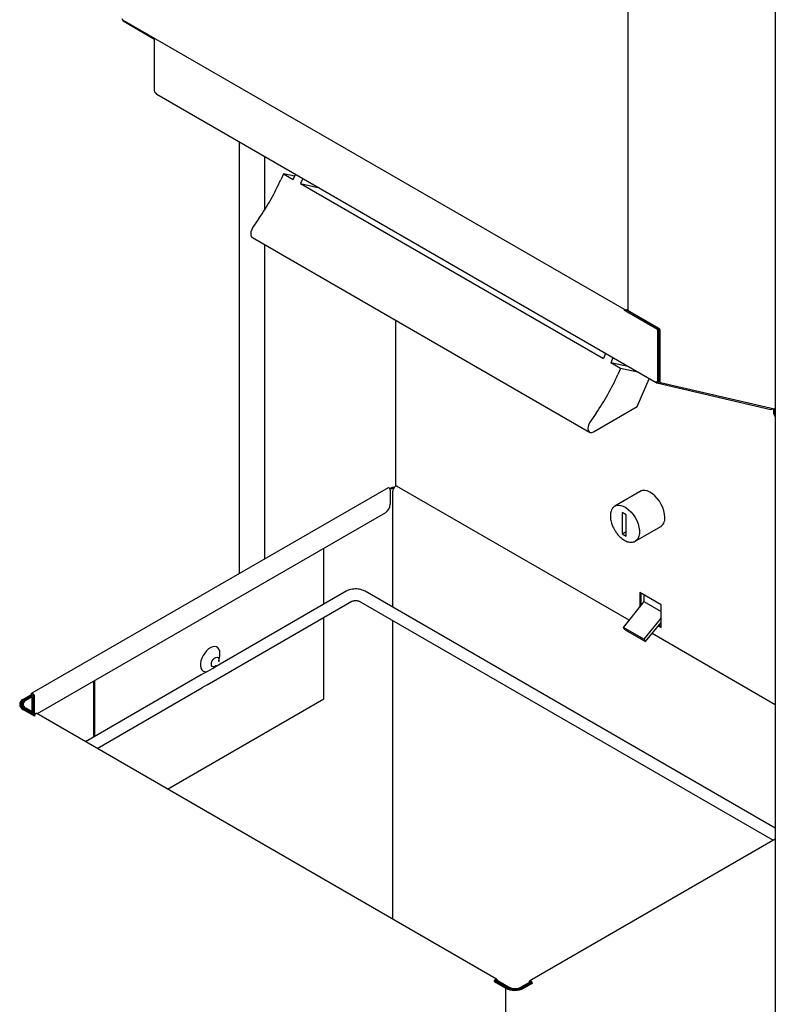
# Model space of a CAD drawing. Header units: inches. Extents: x 0 to 90, y 0 to 120.
# Tile 13 of 20: x 65 to 81, y 35 to 56. Entities that reach past the tile are written whole.
import ezdxf

# ---------------------------------------------------------------- set-up
doc = ezdxf.new("R2010")
doc.units = ezdxf.units.IN
doc.header["$MEASUREMENT"] = 0
doc.linetypes.add('SLD-Solid', pattern=[0])
doc.layers.add('OBJECT', color=7, linetype='SLD-Solid', lineweight=25)

msp = doc.modelspace()

# ---------------------------------------------------------------- linework, layer by layer
at = {"color": 7, "linetype": 'SLD-Solid', "lineweight": 25}
for p, q in [((80.8913068, 61.8213323), (80.8913068, 18.340534)), ((77.7069909, 59.1732244), (77.7069909, 49.7209678)), ((66.7929391, 55.9734294), (77.6236937, 49.7209678)), ((66.7985113, 55.9526144), (66.7975038, 55.9508692)), ((66.8038605, 55.9471974), (67.4686194, 55.5633155)), ((67.4746255, 55.5500387), (67.4746255, 54.4461642)), ((67.517759, 54.3886021), (67.5029098, 54.3971744)), ((67.52996, 54.3616351), (78.3154598, 48.1352986)), ((69.3125747, 53.3325535), (69.3125747, 44.0122383)), ((69.865106, 51.8711392), (69.865106, 53.013584)), ((70.2658991, 52.6474313), (70.2082144, 52.5171454)), ((70.2658991, 52.6474313), (70.4780311, 52.5249701)), ((70.5090184, 52.5949575), (70.2658991, 52.6474313)), ((70.4780311, 52.5249701), (70.5255578, 52.6323133)), ((70.6846569, 52.5404673), (70.6371302, 52.4331242)), ((70.6371302, 52.4331242), (77.1778679, 48.6572367)), ((70.6371302, 52.4331242), (71.0100146, 52.3526423)), ((69.7388246, 51.6789197), (69.6087612, 51.4902994)), ((69.5958892, 51.2678287), (76.8790891, 47.0633269)), ((69.865106, 44.3312078), (69.865106, 51.1124132)), ((77.6358923, 49.6940022), (77.6467183, 49.7127534)), ((77.6756273, 49.67106), (78.3403862, 49.2871781)), ((77.6905773, 49.6969542), (78.3553362, 49.3130723)), ((77.6982748, 49.7006809), (78.3631306, 49.316743)), ((77.7069909, 49.7209678), (77.7069909, 49.7159449)), ((77.7194173, 49.6884756), (78.3842731, 49.3045377)), ((77.8108411, 49.6356766), (77.8079597, 49.6291687)), ((72.6933917, 45.895016), (72.6933917, 49.4796786)), ((78.3463923, 49.2739013), (78.3463923, 48.1700268)), ((78.3675348, 49.2704718), (78.3755571, 49.2885908)), ((78.3675348, 49.2861066), (78.3675348, 48.1822321)), ((78.3755571, 49.2892737), (78.3755571, 48.1771754)), ((78.3966995, 49.2770684), (78.3966995, 48.1649701)), ((77.2253946, 48.7645798), (77.1778679, 48.6572367)), ((78.3675348, 48.7900334), (78.3755571, 48.7914846)), ((77.3844936, 48.6727339), (77.3369669, 48.5653908)), ((77.7098513, 48.4849089), (77.3369669, 48.5653908)), ((77.549099, 48.4429296), (77.3369669, 48.5653908)), ((78.3755571, 48.6870722), (78.3675348, 48.6889277)), ((77.549099, 48.4429296), (77.4914142, 48.3126436)), ((77.9219833, 48.3624477), (77.549099, 48.4429296)), ((77.9045782, 47.6232645), (78.1687757, 48.2199775)), ((78.3032588, 48.1622657), (78.318108, 48.1536934)), ((78.3210187, 48.1331218), (78.3285853, 48.1499685)), ((78.3210894, 48.1330809), (78.3210187, 48.1331218)), ((78.3317057, 48.1288829), (80.7978975, 47.558487)), ((78.3381064, 48.1517131), (78.3592489, 48.1639184)), ((78.3526006, 48.1600804), (78.3541615, 48.1609815)), ((78.3755571, 48.196857), (78.3673462, 48.1785759)), ((78.3879859, 48.1497047), (78.4091284, 48.1374994)), ((78.4147912, 48.1352819), (80.8723477, 47.5668832)), ((77.0220244, 47.4744179), (76.8919611, 47.2857976)), ((76.9676999, 47.072642), (77.9045782, 47.6232645)), ((80.8512053, 47.5717732), (80.8512053, 47.4808717)), ((80.8723477, 47.5668832), (80.8723477, 47.4686664)), ((80.8784153, 47.4390763), (80.8913068, 47.4180912)), ((80.8849374, 47.4133446), (80.8885896, 47.4112362)), ((72.5258257, 45.8672086), (64.8334235, 41.4264793)), ((72.5836468, 45.8585217), (72.5639618, 45.8471578)), ((72.60486, 45.8462756), (72.5725957, 45.8276498)), ((72.5741084, 45.8162385), (72.5741084, 45.5087353)), ((72.6282931, 43.28411), (72.6282931, 45.7928591)), ((77.7341243, 43.0030117), (72.7248584, 45.8947993)), ((77.9963856, 45.7966956), (77.4285788, 45.4689077)), ((77.9848185, 45.7923179), (77.9729649, 45.7831751)), ((72.4680424, 45.3250235), (64.9481122, 40.9838602)), ((77.4195513, 45.4632472), (77.4285788, 45.4689077)), ((77.6688778, 45.2816414), (77.5804895, 45.3326669)), ((77.5804895, 45.3326669), (77.5804895, 44.8722562)), ((77.6688778, 44.8212307), (77.6688778, 45.2816414)), ((77.5804895, 44.8722562), (77.6688778, 44.9232817)), ((77.5804895, 44.8722562), (77.6688778, 44.8212307)), ((77.8660433, 44.711115), (78.43385, 45.0389028)), ((78.4104294, 45.0253824), (78.4242746, 45.0310751)), ((71.1429319, 43.3533603), (71.1429319, 44.5600535)), ((71.6217172, 43.6297572), (68.762028, 41.9788937)), ((80.8913068, 38.5139737), (72.0295498, 43.6297572)), ((78.423785, 43.3377258), (77.9641656, 43.6030585)), ((77.9641656, 43.6030585), (77.9641656, 43.2891808)), ((77.9853081, 43.5908532), (77.9853081, 43.3154819)), ((68.6177596, 41.606942), (71.7467071, 43.4132449)), ((71.9045599, 43.4132449), (80.8457661, 38.2515965)), ((77.6114128, 42.8503597), (78.0394018, 43.3827739)), ((78.0507155, 43.5530943), (78.0507155, 43.4119338)), ((78.0507155, 43.4119338), (78.423785, 43.1965653)), ((78.423785, 42.8478014), (78.423785, 43.3377258)), ((71.1429319, 41.3103001), (71.1429319, 43.0646929)), ((72.6282931, 36.5501861), (72.6282931, 42.9954427)), ((78.423785, 43.0560441), (78.0533546, 42.5952322)), ((78.0904777, 42.5424126), (78.423785, 42.9570438)), ((78.0533546, 42.5952322), (77.6114128, 42.8503597)), ((77.6485359, 42.7975402), (77.6114128, 42.8503597)), ((77.6485359, 42.7975402), (78.0904777, 42.5424126)), ((78.3638038, 42.8824278), (78.423785, 42.8478014)), ((78.3772068, 42.899101), (78.423785, 42.872212)), ((78.0533546, 42.5952322), (78.0904777, 42.5424126)), ((80.8913068, 41.180409), (78.2304237, 42.7165041)), ((68.8724691, 42.1265871), (68.890217, 42.229826)), ((68.7388219, 41.9595867), (68.8104774, 42.0192027)), ((68.4927697, 41.8234542), (65.9932524, 40.3805136)), ((66.1720419, 40.4837266), (66.1720419, 41.6904198)), ((66.1931844, 40.4959319), (66.1931844, 41.7026251)), ((68.5931911, 41.8814262), (68.49107, 41.822473)), ((66.2432727, 40.2361799), (68.5044446, 41.5415267)), ((64.6488283, 41.3010738), (64.8251376, 41.402855)), ((64.6700415, 41.2888277), (64.8463508, 41.3906089)), ((64.8190715, 41.3631674), (64.6783573, 41.2819348)), ((64.8402847, 41.3509213), (64.6995705, 41.2696886)), ((64.8190715, 41.3631674), (64.8402847, 41.3509213)), ((64.8251376, 41.402855), (64.8251376, 41.4081655)), ((64.8251376, 41.402855), (64.8463508, 41.3906089)), ((64.8402847, 41.0251744), (64.8402847, 41.3509213)), ((64.8463508, 41.3906089), (64.8463508, 41.3959194)), ((64.8604929, 41.3877553), (64.8604929, 41.0135085)), ((64.8817061, 41.3755092), (64.8817061, 41.0012623)), ((67.7627862, 39.3589835), (71.1429319, 41.3103001)), ((64.6109918, 41.1880478), (64.6109918, 41.1388725)), ((64.8906162, 40.9328983), (64.6488283, 41.0724795)), ((64.8939346, 40.9554749), (64.6700415, 41.0847257)), ((64.8992312, 40.9666531), (64.6783573, 41.0941609)), ((64.913088, 40.983146), (64.6995705, 41.106407)), ((64.8906162, 40.9382088), (64.8906162, 40.9328983)), ((74.8719101, 35.2549736), (64.9388989, 40.9891789)), ((80.8913068, 38.2778866), (75.5894218, 35.2171736)), ((74.8236275, 35.198693), (74.8448407, 35.2109391)), ((74.8236275, 35.198693), (74.8236275, 35.2040035)), ((75.0654154, 35.0591118), (74.8236275, 35.198693)), ((74.8448407, 35.2109391), (74.8448407, 35.2162496)), ((75.0866286, 35.0713579), (74.8448407, 35.2109391)), ((74.8589828, 35.2170109), (74.880196, 35.229257)), ((74.8589828, 35.2244137), (74.8589828, 35.2170109)), ((74.8589828, 35.2170109), (75.1065971, 35.0740662)), ((74.880196, 35.2366598), (74.880196, 35.229257)), ((74.880196, 35.229257), (75.1278103, 35.0863123)), ((75.5513673, 35.1675449), (75.410653, 35.0863123)), ((75.5725805, 35.1552988), (75.4318662, 35.0740662)), ((75.6164913, 35.1731391), (75.440182, 35.0713579)), ((75.6377045, 35.160893), (75.4613952, 35.0591118)), ((75.5725805, 35.1552988), (75.5513673, 35.1675449)), ((75.5725805, 35.1477899), (75.5725805, 35.1552988)), ((75.581136, 35.1527289), (75.581136, 35.1988598)), ((75.6023492, 35.164975), (75.6023492, 35.1866137)), ((75.6164913, 35.1784496), (75.6164913, 35.1731391)), ((75.6377045, 35.160893), (75.6164913, 35.1731391)), ((75.6377045, 35.1662035), (75.6377045, 35.160893)), ((75.0654154, 35.0591118), (75.0654154, 15.3368394))]:
    msp.add_line(p, q, dxfattribs=at)
at = {"color": 7, "linetype": 'SLD-Solid', "lineweight": 25, "flags": 128}
for points in [[(66.8038605, 55.9471974), (66.8010122, 55.9488423), (66.7989744, 55.9500193), (66.7978001, 55.9506977), (66.79752, 55.95086), (66.7981413, 55.9505018), (66.7996478, 55.9496324), (66.8020004, 55.9482746), (66.8051377, 55.9464637)], [(67.5196572, 54.3753406), (67.5163355, 54.3818204), (67.5131946, 54.3912371)], [(69.6087612, 51.4902994), (69.5819976, 51.4427877), (69.5650804, 51.3930033), (69.5596528, 51.3457813), (69.5662419, 51.305708), (69.5842077, 51.2766753), (69.5958892, 51.2678287)], [(77.6756273, 49.67106), (77.6720426, 49.67313), (77.6678149, 49.6755712), (77.6630543, 49.67832), (77.6578846, 49.6813049), (77.6524405, 49.6844482), (77.6468636, 49.687668), (77.6412993, 49.6908806), (77.6358923, 49.6940022)], [(77.6662295, 49.7110127), (77.6673905, 49.7103424), (77.6728346, 49.7071991), (77.6780043, 49.7042142), (77.6827649, 49.7014654), (77.6869926, 49.6990242), (77.6905773, 49.6969542)], [(80.8572728, 47.4512816), (80.8809553, 47.4180267), (80.8913068, 47.4091221)], [(76.8919611, 47.2857976), (76.8651974, 47.2382859), (76.8482803, 47.1885015), (76.8428527, 47.1412795), (76.8494417, 47.1012062), (76.8674075, 47.0721735), (76.8950052, 47.0570011), (76.9295545, 47.0571624), (76.9676999, 47.072642)], [(72.5741084, 45.8162385), (72.5719554, 45.8299805), (72.5658241, 45.8441161), (72.556648, 45.8564935), (72.5458241, 45.8652283), (72.5350002, 45.8689906), (72.5258257, 45.8672086)], [(72.7248584, 45.8947993), (72.7221599, 45.8961598), (72.7036283, 45.897973), (72.6823942, 45.889352), (72.6615154, 45.8715385), (72.6439986, 45.8470975), (72.6323661, 45.8195487), (72.6282931, 45.7928591)], [(78.5051023, 45.2259841), (78.5001024, 45.2930221), (78.4852632, 45.3636782), (78.4610619, 45.4356815), (78.4282762, 45.5067178), (78.3879598, 45.5745038), (78.3414086, 45.636861), (78.2901188, 45.6917851), (78.2357389, 45.7375107), (78.1800167, 45.7725682), (78.124743, 45.7958309), (78.0716946, 45.8065511), (78.0225764, 45.8043841), (77.9789671, 45.7893998), (77.9518224, 45.7709698)], [(77.4285788, 45.4689077), (77.4544287, 45.4806587), (77.5007154, 45.4892201), (77.5517138, 45.4849507), (77.6057848, 45.4679875), (77.6611904, 45.4388758), (77.71615, 45.3985514), (77.768897, 45.3483103), (77.8177361, 45.2897672), (77.8610977, 45.2248037), (77.8975879, 45.155508), (77.9260341, 45.0841071), (77.9455219, 45.012896), (77.9554249, 44.9441634), (77.9554249, 44.8801186), (77.9455219, 44.8228198), (77.9260341, 44.7741088), (77.8975879, 44.7355512), (77.8681755, 44.7123701)], [(68.8951513, 42.2850031), (68.8902288, 42.3344283), (68.8756913, 42.375859), (68.8522187, 42.4073579), (68.8209085, 42.4274522), (68.7832247, 42.4352023), (68.7409294, 42.4302458), (68.6960002, 42.4128144), (68.6505381, 42.3837233), (68.6066687, 42.3443327), (68.5664433, 42.2964845), (68.5317429, 42.242416), (68.50419, 42.1846553), (68.4850729, 42.1259034), (68.4752855, 42.0689073), (68.4752855, 42.0163322), (68.4850729, 41.9706363), (68.50419, 41.9339565), (68.5317429, 41.9080078), (68.5664433, 41.8940035), (68.6066687, 41.8925985), (68.6173445, 41.8942314)], [(68.8104774, 42.0192027), (68.8070785, 42.016462), (68.7787942, 42.0001339), (68.7522157, 41.9959614), (68.7305486, 42.0044478), (68.7164065, 42.0245695), (68.711495, 42.0538996), (68.7164065, 42.0889004), (68.7305486, 42.1253503), (68.7522157, 42.1588529), (68.7787942, 42.1853673), (68.8070785, 42.2016954), (68.833657, 42.205868), (68.855324, 42.1973816), (68.8694662, 42.1772598), (68.8743777, 42.1479297)], [(68.8743777, 42.1479297), (68.8694662, 42.1129289), (68.8653414, 42.0996574)], [(68.890217, 42.229826), (68.8902288, 42.2298944), (68.8951513, 42.2850031)], [(64.8251376, 41.4081655), (64.8272906, 41.4194217), (64.8334218, 41.4264784), (64.8425979, 41.4282613), (64.8534218, 41.424499), (64.8642458, 41.4157642), (64.8734218, 41.4033868), (64.8795531, 41.3892511), (64.8817061, 41.3755092)], [(64.8463508, 41.3959194), (64.846889, 41.3987334), (64.8484218, 41.4004976), (64.8507159, 41.4009433), (64.8534218, 41.4000027), (64.8561278, 41.3978191), (64.8584218, 41.3947247), (64.8599547, 41.3911908), (64.8604929, 41.3877553)], [(64.9388989, 40.9891789), (64.9297244, 40.9909609), (64.9189005, 40.9871986), (64.9080766, 40.9784639), (64.8989005, 40.9660865), (64.8927692, 40.9519508), (64.8906162, 40.9382088)], [(74.8236275, 35.2040035), (74.8257805, 35.2177455), (74.8319117, 35.2318812), (74.8410878, 35.2442586), (74.8519117, 35.2529933), (74.8627356, 35.2567556), (74.8719117, 35.2549727), (74.878043, 35.247916), (74.880196, 35.2366598)], [(74.8448407, 35.2162496), (74.8453789, 35.2196851), (74.8469117, 35.223219), (74.8492057, 35.2263134), (74.8519117, 35.2284971), (74.8546177, 35.2294376), (74.8569117, 35.2289919), (74.8584445, 35.2272277), (74.8589828, 35.2244137)], [(75.581136, 35.1988598), (75.583289, 35.210116), (75.5894202, 35.2171727), (75.5985963, 35.2189556), (75.6094202, 35.2151933), (75.6202441, 35.2064585), (75.6294202, 35.1940811), (75.6355515, 35.1799454), (75.6377045, 35.1662035)], [(75.6023492, 35.1866137), (75.6028874, 35.1894277), (75.6044202, 35.1911919), (75.6067142, 35.1916376), (75.6094202, 35.190697), (75.6121262, 35.1885134), (75.6144202, 35.185419), (75.615953, 35.1818851), (75.6164913, 35.1784496)]]:
    msp.add_lwpolyline(points, dxfattribs=at)
at = {"color": 7, "linetype": 'SLD-Solid', "lineweight": 25}
for centre, radius, start, end in [((66.8051646, 56.0004121), 0.0296231, 185.69479925, 245.62534171), ((66.822428, 55.9705274), 0.0296313, 174.37962104, 234.30196147), ((67.4601064, 55.5514675), 0.0145893, 354.37962104, 54.30196147), ((67.5360342, 54.4489586), 0.0614722, 182.60547849, 237.39452166), ((67.5461614, 54.3852088), 0.0286043, 173.18704818, 235.50077142), ((65.4846308, 54.6117214), 5.167155, 325.41798171, 336.08609313), ((77.6531825, 49.7180659), 0.0296313, 174.37962104, 234.30196147), ((77.6653423, 49.8013493), 0.0905306, 242.60967224, 297.39032776), ((77.7109327, 49.7210552), 0.0239861, 197.97365366, 238.1487216), ((77.7370304, 49.7129887), 0.0301847, 174.37962104, 234.30196147), ((78.3318732, 49.2753301), 0.0145893, 354.37962104, 54.30196147), ((78.3380459, 49.2890086), 0.0296313, 354.37962104, 54.30196147), ((78.3455175, 49.2922299), 0.0301847, 354.37962104, 54.30196147), ((78.36666, 49.2800246), 0.0301847, 354.37962104, 54.30196147), ((72.7678306, 50.4072196), 5.167155, 325.41798171, 336.08609313), ((78.3298241, 48.158471), 0.026835, 171.87062833, 250.8446001), ((78.3291493, 48.1672298), 0.0174684, 230.79671476, 9.21403699), ((78.3408768, 48.1751799), 0.0465173, 244.82552, 333.40872728), ((78.3485074, 48.1798096), 0.019181, 304.05635087, 7.25582952), ((78.4061656, 48.174477), 0.0307273, 174.96184797, 233.72597163), ((78.423761, 48.1611046), 0.0273362, 171.87062833, 250.8446001), ((80.9182812, 47.4792086), 0.0670966, 178.57971975, 204.59624808), ((80.9045418, 47.4458706), 0.0379773, 202.86360108, 238.9214322), ((80.9394237, 47.4670033), 0.0670966, 178.57971975, 204.59624808), ((72.6333048, 45.7623052), 0.1082753, 76.7290607, 117.29857135), ((72.6332134, 45.7913433), 0.061818, 77.41544871, 117.30056171), ((72.343826, 45.5192144), 0.2305207, 302.60547861, 357.39452149), ((78.2958573, 45.2019425), 0.2106217, 296.33315167, 6.5543685), ((78.001651, 43.4141955), 0.0491166, 320.22792762, 357.36071264), ((64.6922078, 41.1867767), 0.1222523, 110.7834208, 249.2165792), ((64.7087732, 41.1867767), 0.1091538, 110.7834208, 249.2165792), ((64.7139905, 41.1880478), 0.1004215, 110.7834208, 249.2165792), ((64.7305559, 41.1880478), 0.0873231, 110.7834208, 249.2165792), ((75.2692317, 35.3592545), 0.3074044, 242.60967224, 297.39032776), ((75.2634053, 35.4412309), 0.4303661, 242.60967224, 297.39032776), ((75.2634053, 35.4125357), 0.3842555, 242.60967224, 297.39032776), ((75.2692317, 35.3879497), 0.353515, 242.60967224, 297.39032776)]:
    msp.add_arc(centre, radius, start, end, dxfattribs=at)
for points, knots in [([(80.8383391, 47.574749), (80.8381759, 47.5744711), (80.8343116, 47.5678915), (80.8222169, 47.5609844), (80.807931, 47.5559522), (80.8003027, 47.5587452), (80.7981766, 47.5595236)], [0, 0, 0, 0, 0.0181434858, 0.4295801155, 0.8410167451, 1, 1, 1, 1]), ([(77.418871, 45.4613493), (77.4097695, 45.4549988), (77.3887378, 45.4403242), (77.3640474, 45.4065648), (77.3440757, 45.364199), (77.3320687, 45.3160433), (77.3274974, 45.2642006), (77.3298973, 45.210345), (77.3386093, 45.1550741), (77.3519402, 45.1039602), (77.367986, 45.0581227), (77.3879262, 45.0102332), (77.405802, 44.9772859), (77.416831, 44.956958)], [0, 0, 0, 0, 0.076768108, 0.1773942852, 0.278452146, 0.3787532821, 0.4773936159, 0.5735729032, 0.6658664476, 0.7600010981, 0.8289190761, 0.8944466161, 1, 1, 1, 1]), ([(77.416831, 44.956958), (77.4299236, 44.9356716), (77.4483076, 44.9057822), (77.4791685, 44.8652252), (77.5066854, 44.8327684), (77.5411371, 44.7979175), (77.5784581, 44.7659707), (77.6183087, 44.7379777), (77.6597072, 44.7152099), (77.7019457, 44.6985443), (77.7443579, 44.6888297), (77.7866345, 44.6865272), (77.8274605, 44.6938539), (77.8554991, 44.7028518), (77.8674523, 44.7122495), (77.868295, 44.7129121)], [0, 0, 0, 0, 0.1101400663, 0.1546533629, 0.2279550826, 0.3030662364, 0.3826763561, 0.4647154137, 0.5485140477, 0.633694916, 0.7201309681, 0.8080805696, 0.8983526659, 0.9928339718, 1, 1, 1, 1]), ([(72.0295498, 43.6297572), (72.0192498, 43.6352581), (71.9916741, 43.6499857), (71.941616, 43.6669749), (71.8799391, 43.6786552), (71.8159579, 43.6816541), (71.7519511, 43.6760176), (71.6914096, 43.661738), (71.6485804, 43.6446489), (71.6268478, 43.6326013), (71.6217172, 43.6297572)], [0, 0, 0, 0, 0.0863772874, 0.2312551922, 0.3764993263, 0.521686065, 0.6675930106, 0.8155933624, 0.9564660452, 1, 1, 1, 1]), ([(71.7467071, 43.4132449), (71.7490849, 43.4145251), (71.7553836, 43.4179163), (71.7732109, 43.4243305), (71.8004917, 43.4296287), (71.833072, 43.4310358), (71.8643885, 43.4275986), (71.8904764, 43.4204416), (71.8998819, 43.4156354), (71.9045599, 43.4132449)], [0, 0, 0, 0, 0.0830953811, 0.2201164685, 0.3707220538, 0.5353139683, 0.7039810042, 0.852768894, 1, 1, 1, 1])]:
    msp.add_open_spline(points, degree=3, knots=knots, dxfattribs=at)
at = {"layer": 'OBJECT'}
for p, q in [((68.5865379, 41.8775855), (68.8389079, 42.0232755)), ((68.6825493, 41.6443443), (68.5044446, 41.5415267))]:
    msp.add_line(p, q, dxfattribs=at)

doc.saveas('drawing.dxf')
